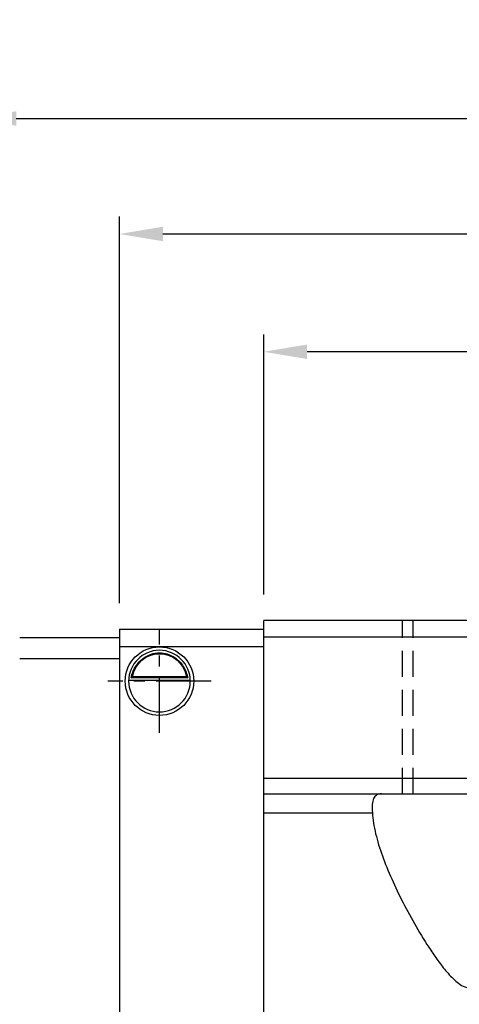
# Model space of a CAD drawing. Header units: millimetres. Extents: x 276 to 566, y 302 to 406.
# Tile 4 of 53: x 456 to 481, y 332 to 388. Entities that reach past the tile are written whole.
import ezdxf

# ---------------------------------------------------------------- set-up
doc = ezdxf.new("R2010")
doc.units = ezdxf.units.MM
doc.header["$PDSIZE"] = -1
doc.linetypes.add('CENTER', pattern=[10.16, 6.35, -1.27, 1.27, -1.27])
doc.linetypes.add('DASHED', pattern=[0.75, 0.5, -0.25])
for name, color, linetype in [('2', 7, 'Continuous'), ('CL', 1, 'CENTER'), ('DIM', 4, 'Continuous'), ('HID', 2, 'DASHED'), ('OUT', 3, 'Continuous')]:
    doc.layers.add(name, color=color, linetype=linetype)
doc.styles.add('DIM-7', font='SIMPLEX.shx', dxfattribs={"width": 0.7, "bigfont": 'chineset.shx'})
doc.dimstyles.new('CNS', dxfattribs={"dimtxt": 3.5, "dimasz": 2.5, "dimexe": 1, "dimexo": 1.5, "dimgap": 0.09, "dimtad": 0, "dimdsep": 46, "dimtxsty": 'DIM-7', "dimcen": 0.09, "dimclrd": 1, "dimclre": 1, "dimclrt": 4, "dimadec": 0, "dimazin": 0, "dimtfac": 1, "dimtix": 1, "dimtmove": 2, "dimatfit": 3, "dimfxl": 1, "dimtvp": 0.971429, "dimtolj": 1, "dimarcsym": 0})

# ---------------------------------------------------------------- blocks, each defined once
blk = doc.blocks.new('*D11')
at = {"layer": 'DEFPOINTS', "color": 0, "transparency": 16777216}
for p in [(469.857, 369.249), (469.857, 353.772), (528.857, 353.772)]:
    blk.add_point(p, dxfattribs=at)
at = {"layer": 'DIM', "color": 7, "lineweight": -2, "transparency": 16777216}
for p, q in [((469.857, 355.272), (469.857, 370.249)), ((528.857, 355.272), (528.857, 370.249)), ((526.357, 369.249), (472.357, 369.249))]:
    blk.add_line(p, q, dxfattribs=at)
at = {"layer": 'DIM', "color": 7, "transparency": 16777216}
for points in [[(472.357, 369.666), (472.357, 368.832), (469.857, 369.249)], [(526.357, 369.666), (526.357, 368.832), (528.857, 369.249)]]:
    blk.add_solid(points, dxfattribs=at)
at = {"layer": 'DIM', "color": 7, "transparency": 16777216, "insert": (499.357, 372.649), "char_height": 3.5, "attachment_point": 5, "style": 'DIM-7'}
blk.add_mtext('\\A1;59', dxfattribs=at)
blk = doc.blocks.new('*D5')
at = {"layer": 'DEFPOINTS', "color": 0, "transparency": 16777216}
for p in [(545.607, 382.691), (453.107, 353.272), (545.607, 353.272)]:
    blk.add_point(p, dxfattribs=at)
at = {"layer": 'DIM', "color": 7, "lineweight": -2, "transparency": 16777216}
for p, q in [((453.107, 354.772), (453.107, 383.691)), ((545.607, 354.772), (545.607, 383.691)), ((455.607, 382.691), (543.107, 382.691))]:
    blk.add_line(p, q, dxfattribs=at)
at = {"layer": 'DIM', "color": 7, "transparency": 16777216}
for points in [[(455.607, 383.107), (455.607, 382.274), (453.107, 382.691)], [(543.107, 383.107), (543.107, 382.274), (545.607, 382.691)]]:
    blk.add_solid(points, dxfattribs=at)
at = {"layer": 'DIM', "color": 7, "transparency": 16777216, "insert": (499.357, 386.091), "char_height": 3.5, "attachment_point": 5, "style": 'DIM-7'}
blk.add_mtext('\\A1;92.5', dxfattribs=at)
blk = doc.blocks.new('*D19')
at = {"layer": 'DEFPOINTS', "color": 0, "transparency": 16777216}
for p in [(537.157, 376.039), (461.557, 353.272), (537.157, 353.272)]:
    blk.add_point(p, dxfattribs=at)
at = {"layer": 'DIM', "color": 7, "lineweight": -2, "transparency": 16777216}
for p, q in [((461.557, 354.772), (461.557, 377.039)), ((537.157, 354.772), (537.157, 377.039)), ((464.057, 376.039), (534.657, 376.039))]:
    blk.add_line(p, q, dxfattribs=at)
at = {"layer": 'DIM', "color": 7, "transparency": 16777216}
for points in [[(464.057, 376.456), (464.057, 375.622), (461.557, 376.039)], [(534.657, 376.456), (534.657, 375.622), (537.157, 376.039)]]:
    blk.add_solid(points, dxfattribs=at)
at = {"layer": 'DIM', "color": 7, "transparency": 16777216, "insert": (499.357, 379.439), "char_height": 3.5, "attachment_point": 5, "style": 'DIM-7'}
blk.add_mtext('\\A1;75.6', dxfattribs=at)

msp = doc.modelspace()

# ---------------------------------------------------------------- linework, layer by layer
at = {"layer": '2', "color": 0, "linetype": 'Continuous'}
for p, q in [((461.557, 353.272), (461.557, 327.072)), ((461.557, 352.772), (455.807, 352.772)), ((455.807, 351.572), (461.557, 351.572)), ((462.083, 350.322), (465.631, 350.322)), ((465.489, 350.455), (462.225, 350.455)), ((465.412, 350.522), (462.302, 350.522))]:
    msp.add_line(p, q, dxfattribs=at)
at = {"layer": '2', "color": 0, "linetype": 'Continuous', "extrusion": (0, 0, -1)}
for radius, start, end in [(1.975, 270, 90), (1.575, 9.1332, 90), (1.975, 90, 270), (1.575, 90, 170.8668)]:
    msp.add_arc((-463.857, 350.272), radius, start, end, dxfattribs=at)
at = {"layer": '2', "color": 0, "linetype": 'Continuous'}
for start, end in [(90, 270), (270, 90)]:
    msp.add_arc((463.857, 350.272), 1.775, start, end, dxfattribs=at)
for points, knots in [([(462.225, 350.455), (462.241, 350.531), (462.263, 350.62), (462.327, 350.81), (462.369, 350.912), (462.474, 351.107), (462.538, 351.204), (462.71, 351.415), (462.828, 351.526), (463.088, 351.706), (463.233, 351.779), (463.535, 351.876), (463.697, 351.903), (463.857, 351.903)], [0, 0, 0, 0, 0.137686, 0.137686, 0.275472, 0.275472, 0.412356, 0.412356, 0.606431, 0.606431, 0.804639, 0.804639, 1, 1, 1, 1]), ([(463.857, 351.903), (464.008, 351.903), (464.161, 351.879), (464.478, 351.783), (464.644, 351.699), (464.914, 351.501), (465.028, 351.39), (465.2, 351.171), (465.266, 351.064), (465.373, 350.85), (465.413, 350.74), (465.462, 350.574), (465.477, 350.511), (465.489, 350.455)], [0, 0, 0, 0, 0.183798, 0.183798, 0.410489, 0.410489, 0.600027, 0.600027, 0.749109, 0.749109, 0.899192, 0.899192, 1, 1, 1, 1])]:
    msp.add_open_spline(points, degree=3, knots=knots, dxfattribs=at)
for points in [[(462.225, 350.455), (462.251, 350.477), (462.277, 350.5), (462.302, 350.522)], [(465.412, 350.522), (465.438, 350.5), (465.463, 350.477), (465.489, 350.455)]]:
    msp.add_open_spline(points, degree=3, dxfattribs=at)
at = {"layer": 'CL', "color": 0, "ltscale": 0.5}
for p, q in [((463.857, 347.297), (463.857, 353.247)), ((466.832, 350.272), (460.882, 350.272))]:
    msp.add_line(p, q, dxfattribs=at)
at = {"layer": 'DIM', "color": 7}
for p, q in [((461.557, 353.272), (469.857, 353.272)), ((461.557, 352.272), (469.857, 352.272))]:
    msp.add_line(p, q, dxfattribs=at)
at = {"layer": 'HID', "color": 0, "ltscale": 3}
for p, q in [((477.857, 343.772), (477.857, 353.772)), ((478.457, 343.772), (478.457, 353.772))]:
    msp.add_line(p, q, dxfattribs=at)
at = {"layer": 'OUT', "color": 7}
for p, q in [((528.857, 353.772), (469.857, 353.772)), ((469.857, 326.572), (469.857, 353.772)), ((469.857, 352.822), (528.857, 352.822)), ((469.857, 344.672), (528.857, 344.672)), ((469.857, 343.772), (528.857, 343.772)), ((469.857, 342.686), (476.117, 342.686))]:
    msp.add_line(p, q, dxfattribs=at)
for points, knots in [([(476.637, 343.772), (476.529, 343.772), (476.436, 343.751), (476.287, 343.662), (476.23, 343.595), (476.149, 343.412), (476.125, 343.295), (476.103, 343.022), (476.106, 342.863), (476.117, 342.686)], [0, 0, 0, 0, 0.25, 0.25, 0.5, 0.5, 0.75, 0.75, 1, 1, 1, 1]), ([(476.117, 342.686), (476.128, 342.494), (476.151, 342.297), (476.215, 341.893), (476.257, 341.686), (476.406, 341.06), (476.537, 340.635), (476.848, 339.766), (477.028, 339.323), (477.43, 338.42), (477.651, 337.961), (478.121, 337.047), (478.37, 336.589), (478.9, 335.674), (479.179, 335.216), (479.63, 334.535), (479.786, 334.309), (480.115, 333.863), (480.287, 333.643), (480.659, 333.224), (480.857, 333.023), (481.196, 332.775), (481.318, 332.7), (481.582, 332.592), (481.725, 332.56), (482.009, 332.563), (482.151, 332.597), (482.412, 332.709), (482.534, 332.785), (482.873, 333.037), (483.069, 333.238), (483.439, 333.658), (483.61, 333.877), (483.936, 334.32), (484.091, 334.545), (484.542, 335.226), (484.822, 335.686), (485.356, 336.61), (485.608, 337.073), (486.309, 338.441), (486.711, 339.332), (487.179, 340.638), (487.311, 341.07), (487.509, 341.901), (487.574, 342.301), (487.598, 342.686)], [0, 0, 0, 0, 0.03125, 0.03125, 0.0625, 0.0625, 0.125, 0.125, 0.1875, 0.1875, 0.25, 0.25, 0.3125, 0.3125, 0.375, 0.375, 0.40625, 0.40625, 0.4375, 0.4375, 0.46875, 0.46875, 0.484375, 0.484375, 0.5, 0.5, 0.515625, 0.515625, 0.53125, 0.53125, 0.5625, 0.5625, 0.59375, 0.59375, 0.625, 0.625, 0.6875, 0.6875, 0.75, 0.75, 0.875, 0.875, 0.9375, 0.9375, 1, 1, 1, 1])]:
    msp.add_open_spline(points, degree=3, knots=knots, dxfattribs=at)

# ---------------------------------------------------------------- dimensions: what is measured, and where the dimension line sits
at = {"layer": 'DIM', "color": 0}
for base, p1, p2, picture, middle in [((545.607, 382.691), (453.107, 353.272), (545.607, 353.272), '*D5', (499.357, 386.091)), ((537.157, 376.039), (461.557, 353.272), (537.157, 353.272), '*D19', (499.357, 379.439)), ((469.857, 369.249), (528.857, 353.772), (469.857, 353.772), '*D11', (499.357, 372.649))]:
    dim = msp.add_linear_dim(base=base, p1=p1, p2=p2, dimstyle='CNS', override={"dimclrd": 7, "dimclre": 7, "dimclrt": 7}, dxfattribs=at)
    dim.commit()
    dim.dimension.update_dxf_attribs({"geometry": picture, "text_midpoint": middle})

doc.saveas('drawing.dxf')
